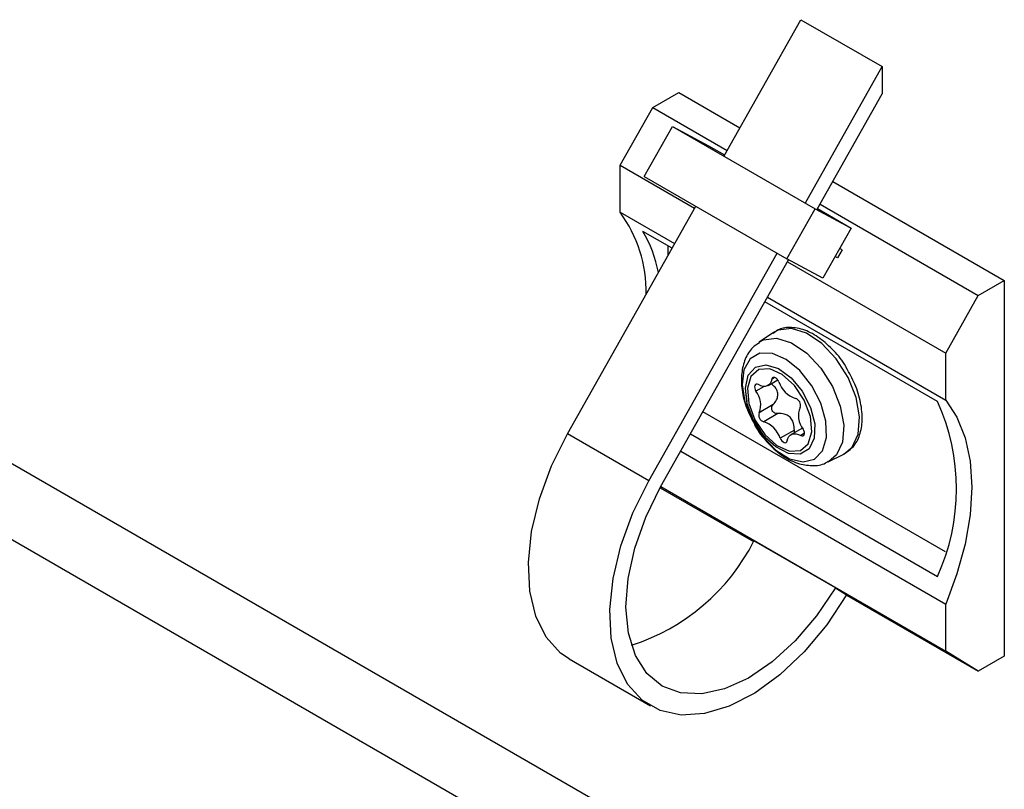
# Model space of a CAD drawing. Header units: inches. Extents: x 0.6 to 33.8, y 0 to 21.7.
# Tile 170 of 210: x 28.674 to 29.209, y 16.031 to 16.449. Entities that reach past the tile are written whole.
import ezdxf

# ---------------------------------------------------------------- set-up
doc = ezdxf.new("R2010")
doc.units = ezdxf.units.IN
doc.header["$MEASUREMENT"] = 0

msp = doc.modelspace()

# ---------------------------------------------------------------- linework, layer by layer
at = {"color": 7, "linetype": 'Continuous'}
for p, q in [((29.0566316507, 16.3750900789), (29.0982757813, 16.449002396)), ((29.0982757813, 16.449002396), (29.1424699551, 16.4234896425)), ((29.1008258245, 16.3495773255), (29.1424699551, 16.4234896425)), ((29.1424699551, 16.4234896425), (29.1424699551, 16.4087851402)), ((29.0178423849, 16.4013160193), (29.0319845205, 16.4094801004)), ((29.0319845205, 16.4094801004), (29.0652032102, 16.390303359)), ((29.1071885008, 16.3461656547), (29.1424699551, 16.4087851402)), ((29.0001647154, 16.369940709), (29.0178423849, 16.4013160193)), ((29.0178423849, 16.4013160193), (29.0582613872, 16.3779826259)), ((29.0132247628, 16.3638254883), (29.0285628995, 16.3910484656)), ((29.0285628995, 16.3910484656), (29.105991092, 16.3463501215)), ((29.0285628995, 16.3910484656), (29.0481414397, 16.3805504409)), ((29.0481414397, 16.3805504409), (29.0568693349, 16.3755119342)), ((29.0001647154, 16.369940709), (29.0405837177, 16.3466073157)), ((29.0001647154, 16.3444238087), (29.0001647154, 16.369940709)), ((29.0132247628, 16.3638254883), (29.0906529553, 16.3191271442)), ((29.1156489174, 16.3611816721), (29.2087612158, 16.3074290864)), ((29.1087070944, 16.348860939), (29.1946190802, 16.2992650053)), ((28.9715773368, 16.2241309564), (29.0411892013, 16.3476819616)), ((29.0001647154, 16.3444238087), (29.0297353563, 16.3273530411)), ((29.0906529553, 16.3191271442), (29.105991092, 16.3463501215)), ((29.105991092, 16.3463501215), (29.1255696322, 16.3358520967)), ((29.1073150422, 16.3463902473), (29.1255696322, 16.3358520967)), ((29.0283511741, 16.3248963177), (29.012551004, 16.3340175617)), ((29.1255696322, 16.3358520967), (29.1102314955, 16.3086291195)), ((29.0157715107, 16.1986182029), (29.0853833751, 16.3221692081)), ((29.0262614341, 16.3211873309), (29.0262614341, 16.3261026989)), ((29.1207160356, 16.3240243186), (29.1182619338, 16.3196686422)), ((29.1207160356, 16.3240243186), (29.1193256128, 16.3247698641)), ((29.1207160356, 16.3240243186), (29.1193499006, 16.3248129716)), ((29.022134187, 16.1952065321), (29.0916523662, 16.3185912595)), ((29.1102314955, 16.3086291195), (29.0906529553, 16.3191271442)), ((29.0910294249, 16.3174856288), (29.1769414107, 16.2678896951)), ((29.1182619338, 16.3196686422), (29.1168715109, 16.3204141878)), ((29.1946190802, 16.2992650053), (29.2087612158, 16.3074290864)), ((29.2087612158, 16.3074290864), (29.2087612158, 16.1032938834)), ((29.172489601, 16.241686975), (29.0787968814, 16.2957746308)), ((29.0801810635, 16.2982313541), (29.1769414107, 16.2423727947)), ((29.1769414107, 16.2678896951), (29.1946190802, 16.2992650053)), ((29.083524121, 16.2791566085), (29.0756522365, 16.2739121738)), ((29.0283006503, 16.0009021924), (28.5536177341, 16.2749308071)), ((28.9859858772, 15.9839506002), (28.4916505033, 16.2693243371)), ((29.1769414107, 16.2423727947), (29.1769414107, 16.2678896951)), ((29.0804789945, 16.2502991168), (29.0857818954, 16.2533604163)), ((29.0842301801, 16.2546419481), (29.0825446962, 16.253668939)), ((29.078290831, 16.2498120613), (29.0739408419, 16.247300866)), ((29.0684724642, 16.24563051), (29.0690060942, 16.2415635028)), ((29.176768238, 16.1599582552), (29.0451005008, 16.235968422)), ((29.0833051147, 16.2399578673), (29.0756156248, 16.2355188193)), ((29.0726056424, 16.2315640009), (29.0755282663, 16.2269625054)), ((29.0858291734, 16.2350441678), (29.0781396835, 16.2306051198)), ((29.0947775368, 16.2261456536), (29.0870880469, 16.2217066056)), ((29.0991927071, 16.2272175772), (29.0930080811, 16.2236472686)), ((29.0157715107, 16.1986182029), (28.9715773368, 16.2241309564)), ((29.0383705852, 16.224023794), (29.172489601, 16.1465985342)), ((29.1002863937, 16.224356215), (29.0982159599, 16.223160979)), ((29.0330916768, 16.2146544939), (29.1769414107, 16.1316118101)), ((29.1131853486, 16.2088958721), (29.1216634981, 16.2130901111)), ((29.021920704, 16.1948264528), (29.072626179, 16.1655548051)), ((29.0222433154, 16.1954002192), (29.1769414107, 16.1060949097)), ((29.1170348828, 16.1404037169), (29.072840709, 16.1659164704)), ((29.1170348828, 16.1404037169), (29.1231701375, 16.1365981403)), ((29.1230722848, 16.1364328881), (29.1946190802, 16.0951298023)), ((29.1769414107, 16.1060949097), (29.1769414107, 16.1316118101)), ((29.1946190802, 16.0951298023), (29.1769414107, 16.1060949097)), ((29.2087612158, 16.1032938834), (29.1946190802, 16.0951298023)), ((28.9725499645, 16.1017855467), (29.0167441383, 16.0762727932))]:
    msp.add_line(p, q, dxfattribs=at)
at = {"color": 7, "linetype": 'Continuous', "flags": 128}
for points in [[(29.1216634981, 16.2130901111), (29.1262239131, 16.2168469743), (29.129504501, 16.2239381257), (29.1302201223, 16.2332408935), (29.1283007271, 16.2438446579), (29.1239341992, 16.2547114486), (29.1175479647, 16.2647775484), (29.1097671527, 16.2730576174), (29.1013534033, 16.2787411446), (29.0931303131, 16.2812717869), (29.0859028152, 16.2804018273), (29.083524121, 16.2791566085)], [(29.0756125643, 16.2738856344), (29.0779931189, 16.2751375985), (29.0851057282, 16.2759937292), (29.0931981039, 16.2735033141), (29.1014781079, 16.2679101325), (29.1091352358, 16.2597616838), (29.1154199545, 16.2498555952), (29.1197170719, 16.2391615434), (29.1216059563, 16.2287263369), (29.1209017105, 16.2195714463), (29.117673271, 16.2125930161), (29.1132389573, 16.2089225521)], [(29.071813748, 16.2315368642), (29.0775852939, 16.2225352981), (29.0846383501, 16.2152651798), (29.0922086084, 16.2105143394), (29.099475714, 16.2087976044), (29.1056521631, 16.2103010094), (29.1100686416, 16.2148616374), (29.1122465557, 16.2219852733), (29.1119498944, 16.2308999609), (29.1092108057, 16.2406396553), (29.1043261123, 16.2501489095), (29.0978251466, 16.2583972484), (29.0904123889, 16.2644908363), (29.0828911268, 16.2677693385), (29.0760764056, 16.2678774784), (29.070706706, 16.2648035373), (29.0673639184, 16.2588806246), (29.0664102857, 16.2507505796), (29.0679491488, 16.2412944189), (29.071813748, 16.2315368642)], [(29.0726481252, 16.2314497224), (29.0692218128, 16.2404066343), (29.0682100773, 16.2489276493), (29.0697495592, 16.2558619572), (29.073632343, 16.2602730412), (29.079334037, 16.2615651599), (29.0860845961, 16.2595638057), (29.0929723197, 16.2545392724), (29.0990669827, 16.2471701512), (29.103545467, 16.2384516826), (29.1058029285, 16.2295613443), (29.1055344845, 16.2216998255), (29.1027763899, 16.2159288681), (29.0979011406, 16.2130278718), (29.0915671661, 16.2133886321), (29.0846299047, 16.2169624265), (29.0790087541, 16.2221210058)], [(29.1001533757, 16.2422893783), (29.0948054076, 16.2503086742), (29.0882300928, 16.2562977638), (29.0814284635, 16.2593448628), (29.0754360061, 16.2589860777), (29.0711650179, 16.2552760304), (29.0692657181, 16.2487795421), (29.070027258, 16.240485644), (29.0733336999, 16.2316570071), (29.0786816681, 16.2236377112), (29.0852569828, 16.2176486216), (29.0920586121, 16.2146015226), (29.0980510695, 16.2149603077), (29.1023220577, 16.218670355), (29.1042213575, 16.2251668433), (29.1034598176, 16.2334607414), (29.1001533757, 16.2422893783)], [(29.0825446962, 16.253668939), (29.0822078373, 16.2524275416), (29.0816619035, 16.2513952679), (29.0809232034, 16.2506029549), (29.0800138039, 16.250074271), (29.0789608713, 16.2498250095), (29.0777958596, 16.2498626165), (29.0765535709, 16.2501859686), (29.0752711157, 16.2507854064)], [(29.0863990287, 16.2522397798), (29.0859995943, 16.2530362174), (29.0854718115, 16.2537427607), (29.0848640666, 16.2542946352), (29.0842320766, 16.2546412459), (29.0836337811, 16.2547508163), (29.0831240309, 16.2546133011), (29.082749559, 16.2542413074), (29.0825446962, 16.253668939)], [(29.0752711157, 16.2507854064), (29.0746470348, 16.251029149), (29.0740817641, 16.2510285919), (29.0736271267, 16.2507837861), (29.0733248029, 16.2503171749), (29.0732025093, 16.2496715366), (29.0732714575, 16.2489060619), (29.0735253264, 16.2480909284), (29.0739408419, 16.247300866)], [(29.1769414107, 16.2423727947), (29.1830322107, 16.2330699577), (29.1874743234, 16.2219419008), (29.1901765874, 16.2092169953), (29.1910835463, 16.1951563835), (29.1901765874, 16.1800486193), (29.1874743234, 16.1642037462), (29.1830322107, 16.147946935), (29.1769414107, 16.1316118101)], [(29.0790087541, 16.2221210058), (29.078026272, 16.2232665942), (29.0726481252, 16.2314497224)], [(29.0982159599, 16.223160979), (29.0988400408, 16.2229172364), (29.0994053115, 16.2229177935), (29.0998599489, 16.2231625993), (29.1001622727, 16.2236292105), (29.1002845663, 16.2242748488), (29.1002156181, 16.2250403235), (29.0999617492, 16.225855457), (29.0995462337, 16.2266455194)], [(28.9725499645, 16.1017855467), (28.9678711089, 16.1050044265), (28.9600169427, 16.1136498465), (28.9543665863, 16.1249957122), (28.9511080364, 16.1386645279), (28.9503497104, 16.1542015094), (28.9521168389, 16.1710897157), (28.9563506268, 16.1887672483), (28.9629102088, 16.2066459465), (28.9715773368, 16.2241309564)], [(29.0870880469, 16.2217066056), (29.0874874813, 16.220910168), (29.0880152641, 16.2202036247), (29.088623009, 16.2196517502), (29.089254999, 16.2193051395), (29.0898532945, 16.2191955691), (29.0903630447, 16.2193330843), (29.0907375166, 16.219705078), (29.0909423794, 16.2202774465)], [(29.0909423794, 16.2202774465), (29.0912792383, 16.2215188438), (29.0918251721, 16.2225511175), (29.0925638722, 16.2233434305), (29.0934732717, 16.2238721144), (29.0945262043, 16.2241213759), (29.095691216, 16.2240837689), (29.0969335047, 16.2237604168), (29.0982159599, 16.223160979)], [(29.1231701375, 16.1365981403), (29.1123613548, 16.1203498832), (29.1001580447, 16.105730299), (29.0869662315, 16.0932258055), (29.0732248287, 16.0832524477), (29.0593910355, 16.0761420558), (29.045925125, 16.0721312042), (29.0332751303, 16.0713533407), (29.0218619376, 16.073834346), (29.0120652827, 16.079491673), (29.0042111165, 16.088137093), (28.9985607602, 16.0994829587), (28.9953022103, 16.1131517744), (28.9945438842, 16.1286887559), (28.9963110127, 16.1455769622), (29.0005448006, 16.1632544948), (29.0071043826, 16.181133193), (29.0157715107, 16.1986182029)], [(29.1170348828, 16.1404037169), (29.1068425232, 16.1251919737), (29.0952836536, 16.1116363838), (29.0827922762, 16.1002459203), (29.0698374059, 16.0914482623), (29.0569054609, 16.0855737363), (29.0444819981, 16.0828429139), (29.0330334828, 16.0833583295), (29.0229897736, 16.0871006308), (29.0147279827, 16.0939293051), (29.0085583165, 16.1035879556), (29.0047124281, 16.1157139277), (29.0033347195, 16.1298519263), (29.0044769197, 16.1454711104), (29.0080961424, 16.1619850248), (29.0140564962, 16.1787736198), (29.022134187, 16.1952065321)]]:
    msp.add_lwpolyline(points, dxfattribs=at)
at = {"color": 7, "linetype": 'Continuous'}
for centre, radius, start, end in [((28.9417466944, 16.3014123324), 0.0725441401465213, 358.8163436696, 36.3631267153), ((28.953861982, 16.2992046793), 0.0682373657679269, 10.584908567, 30.675374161), ((29.099539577, 16.2565054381), 0.0138155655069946, 197.9843623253, 252.3357097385), ((29.064799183, 16.2399913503), 0.0117046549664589, 337.5352116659, 38.6452392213), ((29.0942449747, 16.2396698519), 0.0038333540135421, 341.0905894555, 73.2865348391), ((29.0681927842, 16.1941427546), 0.1146223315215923, 335.4938946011, 24.5061053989), ((29.0792421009, 16.2342765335), 0.0038333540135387, 161.0905894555, 253.2865348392), ((29.1086878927, 16.2339550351), 0.0117046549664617, 157.5352116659, 218.6452392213), ((29.0739474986, 16.2174409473), 0.0138155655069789, 17.9843623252, 72.3357097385), ((28.97195991, 16.217051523), 0.113100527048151, 287.7038029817, 333.1201934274)]:
    msp.add_arc(centre, radius, start, end, dxfattribs=at)
for points, knots in [([(29.12298788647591, 16.26001329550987), (29.12288171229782, 16.26022103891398), (29.12112589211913, 16.26365652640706), (29.11619404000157, 16.26944112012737), (29.10867802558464, 16.27636841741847), (29.10039005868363, 16.28085265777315), (29.09259070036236, 16.28220320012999), (29.08653474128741, 16.28132136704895), (29.0841019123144, 16.27921471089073), (29.0833535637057, 16.27856669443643)], [0, 0, 0, 0, 0.0119502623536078, 0.1976234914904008, 0.3842562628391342, 0.5728799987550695, 0.7635879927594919, 0.9272786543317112, 0.9999999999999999, 0.9999999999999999, 0.9999999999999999, 0.9999999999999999]), ([(29.07582468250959, 16.27354356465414), (29.0745338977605, 16.27274046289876), (29.07111129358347, 16.27061098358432), (29.06779235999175, 16.26465043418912), (29.06580854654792, 16.25687580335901), (29.06610503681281, 16.24781988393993), (29.06819818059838, 16.23882568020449), (29.07104929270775, 16.23333717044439), (29.07224549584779, 16.23103442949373)], [0, 0, 0, 0, 0.1047024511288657, 0.2776257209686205, 0.4546488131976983, 0.6473604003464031, 0.8520476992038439, 1, 1, 1, 1]), ([(29.12159664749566, 16.21316170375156), (29.1234635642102, 16.21435135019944), (29.12727555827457, 16.21678044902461), (29.13058807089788, 16.22337036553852), (29.13196213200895, 16.23147169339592), (29.13105734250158, 16.2409342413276), (29.1281315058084, 16.25087042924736), (29.12466273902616, 16.25703621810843), (29.12298788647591, 16.26001329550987)], [0, 0, 0, 0, 0.1547736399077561, 0.3160270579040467, 0.4830785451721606, 0.6580137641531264, 0.8348760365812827, 1, 1, 1, 1]), ([(29.08330511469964, 16.23995786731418), (29.08399128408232, 16.24077717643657), (29.08522001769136, 16.24224432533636), (29.08594501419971, 16.24492282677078), (29.08558126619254, 16.24732621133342), (29.08431090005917, 16.24955079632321), (29.08291467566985, 16.25066028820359), (29.08215303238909, 16.25126551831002)], [0, 0, 0, 0, 0.2412848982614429, 0.4320724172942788, 0.6239411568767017, 0.7948591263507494, 1, 1, 1, 1]), ([(29.08582917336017, 16.2350441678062), (29.08547552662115, 16.23504144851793), (29.08476605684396, 16.2350359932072), (29.08376731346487, 16.23549153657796), (29.08301494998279, 16.23621383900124), (29.08257682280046, 16.23706838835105), (29.0824309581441, 16.23795533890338), (29.08256378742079, 16.23883193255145), (29.08289560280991, 16.23950565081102), (29.08320035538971, 16.23984218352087), (29.08330511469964, 16.23995786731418)], [0, 0, 0, 0, 0.1507234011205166, 0.3023743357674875, 0.438471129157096, 0.560825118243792, 0.6785086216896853, 0.7997552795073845, 0.9311654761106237, 1, 1, 1, 1]), ([(29.07224549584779, 16.23103442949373), (29.07266290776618, 16.23011739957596), (29.07456996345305, 16.22592770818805), (29.0798311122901, 16.2193368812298), (29.08756491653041, 16.21222189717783), (29.09601046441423, 16.20779290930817), (29.10418860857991, 16.20654855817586), (29.11017096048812, 16.2070831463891), (29.11265809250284, 16.20884961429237), (29.1131281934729, 16.2091835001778)], [0, 0, 0, 0, 0.0533710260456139, 0.2438395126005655, 0.4374312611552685, 0.637497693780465, 0.8053317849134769, 0.9632051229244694, 0.9999999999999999, 0.9999999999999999, 0.9999999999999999, 0.9999999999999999]), ([(29.09477753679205, 16.22614565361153), (29.09471648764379, 16.22731800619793), (29.09460716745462, 16.22941732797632), (29.09340802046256, 16.23214519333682), (29.09156770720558, 16.2339529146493), (29.08893593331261, 16.23509195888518), (29.08699346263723, 16.23506207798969), (29.08582917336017, 16.2350441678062)], [0, 0, 0, 0, 0.2296727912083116, 0.411273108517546, 0.5939025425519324, 0.7565909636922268, 1, 1, 1, 1]), ([(29.07552826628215, 16.22696250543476), (29.07612514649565, 16.22589173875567), (29.07715146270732, 16.22405059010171), (29.07859129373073, 16.22272044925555), (29.07919375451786, 16.22216388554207)], [0, 0, 0, 0, 0.5815753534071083, 1, 1, 1, 1]), ([(29.09498831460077, 16.22479043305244), (29.09490992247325, 16.22506660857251), (29.09478628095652, 16.22550219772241), (29.09477987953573, 16.22597325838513), (29.09477753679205, 16.22614565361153)], [0, 0, 0, 0, 0.6340275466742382, 1, 1, 1, 1])]:
    msp.add_open_spline(points, degree=3, knots=knots, dxfattribs=at)

doc.saveas('drawing.dxf')
